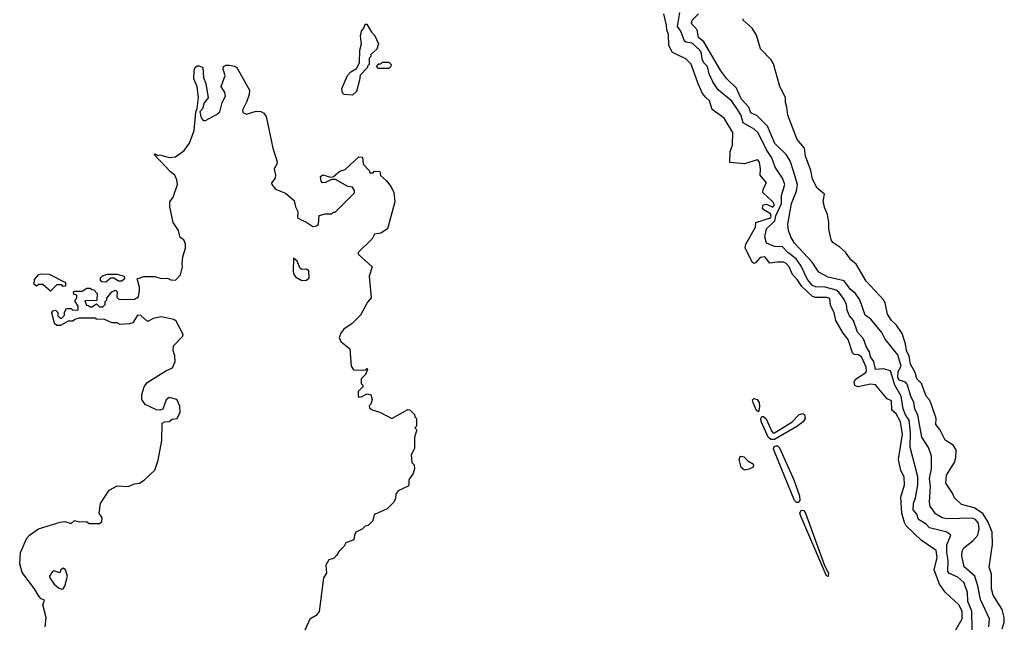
# Model space of a CAD drawing. Extents: x 2029826 to 2248070, y 228728 to 402406.
# Tile 117 of 256: x 2051509 to 2057739, y 376005 to 379839. Entities that reach past the tile are written whole.
import ezdxf

# ---------------------------------------------------------------- set-up
doc = ezdxf.new("R2010")
doc.units = 0

msp = doc.modelspace()

# ---------------------------------------------------------------- linework, layer by layer
at = {"layer": '0CON10XD'}
for points in [[(2056225, 378338.4), (2056195, 378333.6), (2056165, 378299.4), (2056155, 378295.6), (2056143.2, 378303.2), (2056100, 378395), (2056102.9, 378417.1), (2056165.7, 378524.3), (2056167.9, 378555), (2056259.8, 378585), (2056263.8, 378595), (2056259.6, 378609.6), (2056216.7, 378635), (2056210, 378645), (2056213.9, 378666.1), (2056235, 378671.2), (2056275, 378652.5), (2056285.4, 378665), (2056275, 378685.8), (2056212, 378745), (2056212.5, 378765), (2056235.5, 378805), (2056194.1, 378854.1), (2056196.4, 378895), (2056189.7, 378935), (2056185, 378946.2), (2056175, 378950.9), (2056095, 378925.5), (2056002.5, 378935), (2056004.2, 379004.2), (2056020.5, 379045), (2056020.9, 379125), (2055967.1, 379215), (2055890.9, 379270.9), (2055874.2, 379325), (2055849.1, 379349.1), (2055830.6, 379370.6), (2055802.8, 379432.8), (2055757.2, 379557.2), (2055725, 379590.4), (2055640, 379630), (2055617.5, 379675), (2055615.4, 379745.4), (2055604, 379775), (2055602.9, 379805), (2055584.7, 379875)], [(2057536.3, 375976.3), (2057532.9, 376095), (2057509, 376155), (2057506, 376215), (2057482.5, 376275), (2057445, 376309.7), (2057393.2, 376333.2), (2057381.1, 376345), (2057384, 376415), (2057375.9, 376465), (2057376, 376514), (2057400.6, 376575), (2057375.2, 376595.2), (2057265, 376620.9), (2057244.3, 376644.3), (2057196.3, 376675), (2057185, 376709.1), (2057162.2, 376735), (2057165.3, 376775), (2057178.4, 376811.6), (2057191.9, 376895), (2057193.2, 376945), (2057143.4, 377133.4), (2057146.2, 377225), (2057137.2, 377302.8), (2057115, 377336.9), (2057100.2, 377375), (2057086.9, 377455), (2057046, 377526), (2057018.6, 377615), (2056975, 377629.1), (2056924.1, 377625), (2056913.6, 377675), (2056892.7, 377705), (2056885.5, 377735.5), (2056867.5, 377765), (2056848.5, 377818.5), (2056810.4, 377860.4), (2056785, 377933.8), (2056759.3, 377965), (2056745, 377999.2), (2056741.5, 378035), (2056725, 378066.7), (2056693.2, 378113.2), (2056675, 378126.2), (2056605.1, 378145.1), (2056545, 378147.9), (2056525, 378156.2), (2056494, 378195), (2056452.4, 378282.4), (2056422.8, 378325), (2056369.5, 378365), (2056335, 378401.2), (2056285, 378401.9), (2056233.9, 378425), (2056224.8, 378464.8), (2056234, 378515), (2056287.3, 378565), (2056293.8, 378596.2), (2056329.9, 378675), (2056329, 378725), (2056350.2, 378795), (2056335.9, 378835.9), (2056290.3, 378905), (2056268.1, 378965), (2056235.6, 379015), (2056181.5, 379121.5), (2056156.6, 379146.6), (2056086.3, 379186.3), (2056075, 379233.2), (2056050.7, 379270.7), (2056015, 379323.1), (2055929.6, 379395), (2055894.1, 379445), (2055871, 379495), (2055861.4, 379541.4), (2055838.2, 379565), (2055828.1, 379588.1), (2055823.5, 379625), (2055815, 379643.3), (2055765, 379691.1), (2055725, 379695.7), (2055715, 379703.1), (2055692.9, 379765), (2055672.4, 379795), (2055685.4, 379885)], [(2057642.1, 375995), (2057646.5, 376045), (2057588.1, 376168.1), (2057572.7, 376255), (2057553.6, 376315), (2057484.3, 376375), (2057470.2, 376445), (2057472.8, 376475), (2057482.3, 376495), (2057540.1, 376539.9), (2057570.8, 376575), (2057580.5, 376615), (2057575, 376652.1), (2057557.1, 376675), (2057535, 376682.3), (2057375, 376679.3), (2057346.9, 376685), (2057305, 376709.7), (2057270.1, 376760.1), (2057266.1, 376785), (2057272.3, 376885), (2057265.5, 376935), (2057277.6, 376995), (2057278.6, 377075), (2057259.5, 377129.5), (2057217.7, 377195), (2057192, 377335), (2057173.9, 377375), (2057167.6, 377415), (2057147.6, 377455), (2057125, 377532.2), (2057113.6, 377545), (2057095, 377550.3), (2057075, 377556.8), (2057065.4, 377575), (2057068, 377612), (2057086.7, 377645), (2057065, 377716.2), (2056986, 377816), (2056965, 377857.7), (2056935.5, 377895), (2056895, 377942.2), (2056859.1, 377969.1), (2056824.8, 378065), (2056797.9, 378105), (2056765, 378131.9), (2056725, 378185.4), (2056625, 378208.9), (2056565, 378241.2), (2056522.7, 378302.7), (2056411.1, 378425), (2056387.9, 378465), (2056373.1, 378505), (2056368.6, 378545), (2056392.1, 378675), (2056425, 378753.3), (2056430.2, 378795), (2056407.1, 378872.9), (2056384.2, 378945), (2056359.5, 378985), (2056286.8, 379055), (2056240.7, 379165), (2056175, 379231), (2056135, 379248.9), (2056122.7, 379285), (2056075, 379337.4), (2056044.4, 379404.4), (2055984.1, 379464.1), (2055946.4, 379515), (2055838.6, 379698.6), (2055803.8, 379725), (2055796.8, 379775), (2055760, 379815), (2055764, 379835), (2055804.5, 379875)], [(2053615, 379360), (2053562.5, 379365), (2053551.2, 379375), (2053547, 379403), (2053584, 379485), (2053605, 379508.8), (2053640, 379530), (2053660, 379565), (2053661.2, 379645), (2053671.2, 379685), (2053666.2, 379735), (2053672.5, 379765), (2053687.5, 379785), (2053695, 379810), (2053705, 379810), (2053735, 379760), (2053755, 379740), (2053780, 379685), (2053768.3, 379651.7), (2053731.7, 379618.3), (2053730, 379605), (2053720, 379595), (2053720, 379555), (2053710, 379545), (2053710, 379535), (2053663, 379487), (2053660, 379455), (2053640, 379385), (2053615, 379360)], [(2057725, 375982.5), (2057739.3, 376025), (2057738.4, 376055), (2057726.6, 376105), (2057668.7, 376195), (2057659.1, 376235), (2057658.4, 376328.4), (2057642.9, 376372.9), (2057664, 376516), (2057662.2, 376595), (2057638, 376658), (2057602.6, 376712.6), (2057548.3, 376748.3), (2057469.1, 376769.1), (2057425, 376811.2), (2057411.9, 376841.9), (2057370, 376905), (2057373.5, 376955), (2057405.5, 377005), (2057423.8, 377035), (2057433.4, 377066.6), (2057435, 377116), (2057415.2, 377145.2), (2057366.1, 377176.1), (2057330.7, 377245), (2057305.3, 377275), (2057308.2, 377315), (2057277.1, 377407.1), (2057265, 377432), (2057244.6, 377454.6), (2057214.8, 377534.8), (2057185.2, 377565.2), (2057175, 377604.4), (2057145, 377657.5), (2057138.2, 377708.2), (2057120.8, 377745), (2057115, 377785.8), (2057092.3, 377852.3), (2057057.1, 377905), (2057025, 377933.6), (2057001.2, 377975), (2056985.3, 378045.3), (2056975.3, 378065.3), (2056865, 378182.5), (2056801.3, 378291.3), (2056767.9, 378317.9), (2056735, 378366.2), (2056698.3, 378398.3), (2056655, 378428.8), (2056644.2, 378445), (2056629.2, 378515), (2056630, 378555), (2056621.4, 378605), (2056602.9, 378645), (2056594.2, 378685), (2056602, 378735), (2056555, 378771.2), (2056525, 378828.8), (2056515.5, 378885), (2056480.4, 378975), (2056475, 379026.2), (2056429.7, 379079.7), (2056369.2, 379235), (2056364.2, 379285), (2056354.3, 379315), (2056355.6, 379345.6), (2056318.8, 379415), (2056279.5, 379559.5), (2056263.3, 379585), (2056196.2, 379655), (2056171.7, 379741.7), (2056143.3, 379785), (2056087.5, 379835), (2056087.5, 379845)], [(2051671.2, 375995), (2051676, 376055), (2051656, 376135), (2051666.7, 376165), (2051645, 376173.3), (2051629.5, 376189.5), (2051603.3, 376235), (2051525, 376340), (2051509.2, 376395), (2051513.3, 376465), (2051555, 376556.2), (2051571.2, 376575), (2051627.5, 376615), (2051765, 376658), (2051795, 376661.2), (2051835, 376650), (2051855, 376667.5), (2051885, 376660), (2051931.7, 376661.7), (2051948.3, 376648.3), (2052015, 376650), (2052028.3, 376661.7), (2052030, 376685), (2052012.5, 376715), (2052021.2, 376775), (2052075, 376860), (2052125, 376888.6), (2052195, 376884.4), (2052235, 376900), (2052267.5, 376905), (2052297.3, 376922.7), (2052363.6, 376986.4), (2052385, 377050), (2052408.5, 377175), (2052411.4, 377285), (2052425, 377292.7), (2052455, 377295.4), (2052475, 377310.8), (2052505.2, 377314.8), (2052525.4, 377355), (2052523, 377393), (2052503.3, 377435), (2052455, 377446.5), (2052435, 377431.2), (2052415, 377374), (2052395, 377365.8), (2052375, 377369.2), (2052302.7, 377402.7), (2052282.9, 377435), (2052281.5, 377465), (2052296.1, 377515), (2052315, 377541.1), (2052434.6, 377615.4), (2052476.2, 377635), (2052492.5, 377675), (2052491.4, 377711.4), (2052480, 377745), (2052482.5, 377775), (2052541.4, 377835), (2052544.4, 377845), (2052499.7, 377929.7), (2052485, 377940.8), (2052405, 377958), (2052352.7, 377947.3), (2052325, 377930), (2052315, 377930), (2052275, 377966.7), (2052255, 377967.5), (2052225, 377920), (2052205, 377912.5), (2052145, 377910), (2052125, 377920), (2052095, 377920), (2052045, 377940), (2051995, 377942.5), (2051985, 377950), (2051885, 377950), (2051858.3, 377941.7), (2051845, 377930), (2051815, 377930), (2051767, 377903), (2051745, 377902.5), (2051730, 377915), (2051712.5, 377985), (2051720, 377995), (2051735, 378000), (2051750, 377985), (2051750, 377965), (2051765, 377950), (2051775, 377950), (2051791.7, 377968.3), (2051792.5, 377987.5), (2051805, 378010), (2051835, 378010), (2051845, 378000), (2051878.3, 378001.7), (2051880, 378025), (2051860, 378055), (2051860, 378065), (2051870, 378075), (2051870, 378095), (2051851.7, 378101.7), (2051850, 378115), (2051855, 378120), (2051905, 378120), (2051935, 378140), (2051955, 378140), (2051965, 378130), (2051978.3, 378128.3), (2052000, 378105), (2051998.3, 378061.7), (2051921.7, 378058.3), (2051931.7, 378031.7), (2051945, 378030), (2051955, 378020), (2051965, 378020), (2051995, 378040), (2052015, 378020), (2052035, 378020), (2052050, 378035), (2052050, 378055), (2052060, 378065), (2052060, 378075), (2052092.5, 378115), (2052115, 378127.5), (2052126.7, 378116.7), (2052123, 378083), (2052138.3, 378068.3), (2052235, 378070), (2052260, 378085), (2052266.7, 378125), (2052266.4, 378146.4), (2052251.7, 378198.3), (2052295, 378212.5), (2052365, 378212.5), (2052405, 378200), (2052445, 378202.5), (2052465, 378192.5), (2052495, 378190), (2052527, 378223), (2052540, 378275), (2052536.7, 378295), (2052541.7, 378338.3), (2052558.3, 378391.7), (2052558.3, 378418.3), (2052547.5, 378445), (2052525, 378460), (2052513.6, 378503.6), (2052480, 378555), (2052460, 378655), (2052460, 378685), (2052480, 378715), (2052506.7, 378795), (2052503.8, 378825), (2052490, 378855), (2052463.3, 378875), (2052360, 378985), (2052365, 378990), (2052385, 378980), (2052395, 378982.5), (2052455, 378966.7), (2052495, 378970), (2052549.5, 379010.5), (2052583.6, 379056.4), (2052613, 379137), (2052623, 379253), (2052633, 379277), (2052640, 379345), (2052631.2, 379415), (2052610, 379465), (2052613.6, 379516.4), (2052620, 379535), (2052633, 379547), (2052645, 379547.5), (2052667.5, 379535), (2052672.5, 379472.5), (2052687.9, 379435), (2052701.4, 379345), (2052677.3, 379312.7), (2052666.2, 379275), (2052648.8, 379255), (2052657.9, 379217.9), (2052670.6, 379200.6), (2052685, 379200), (2052755, 379238.1), (2052775.8, 379255), (2052790.8, 379315), (2052811.9, 379355), (2052807.8, 379377.8), (2052783.8, 379415), (2052808.7, 379485), (2052795.7, 379525), (2052798.6, 379541.4), (2052815, 379550.6), (2052835, 379551.2), (2052870, 379545), (2052882.5, 379535), (2052962.3, 379392.3), (2052960.9, 379365), (2052945, 379315.8), (2052918.8, 379265), (2052920.7, 379250.7), (2052945, 379241.6), (2053005, 379259.1), (2053035, 379257.1), (2053055, 379247.3), (2053068.9, 379225), (2053110, 379025), (2053138.3, 378938.3), (2053137.1, 378925), (2053120, 378895), (2053127.8, 378855), (2053125.6, 378835), (2053102, 378805), (2053104.2, 378795), (2053127.5, 378765), (2053190.4, 378740.4), (2053246, 378695), (2053254.2, 378654.2), (2053268.8, 378625), (2053267.5, 378585), (2053290.8, 378570.8), (2053319.7, 378559.7), (2053365, 378528.8), (2053387, 378533), (2053400, 378545), (2053405, 378600), (2053445, 378610), (2053485, 378610), (2053495, 378620), (2053505, 378620), (2053628.3, 378741.7), (2053627, 378757), (2053615, 378777.5), (2053585, 378782.5), (2053506.4, 378826.4), (2053483, 378827), (2053445, 378807.5), (2053425.8, 378805.8), (2053416.9, 378816.9), (2053412.5, 378845), (2053426.8, 378856.8), (2053475, 378842.5), (2053495, 378846.7), (2053535, 378880), (2053569.3, 378890.7), (2053655, 378970), (2053678.3, 378968.3), (2053682.5, 378925), (2053720, 378885), (2053725, 378870), (2053745, 378870), (2053755, 378880), (2053788.3, 378878.3), (2053791.7, 378851.7), (2053829.3, 378819.3), (2053860.7, 378780.7), (2053877.5, 378745), (2053882.5, 378685), (2053836.1, 378513.9), (2053795, 378487.5), (2053755, 378480), (2053739.3, 378450.7), (2053650, 378365), (2053650, 378355), (2053740, 378275), (2053720, 378215), (2053733, 378077), (2053709.3, 378050.7), (2053665, 377967.5), (2053612.5, 377915)], [(2053845, 379530), (2053775, 379530), (2053770, 379545), (2053781.7, 379558.3), (2053795, 379560), (2053805, 379570), (2053845, 379570), (2053860, 379555), (2053858.3, 379541.7), (2053845, 379530)], [(2053295, 378187.5), (2053325, 378190), (2053340, 378205), (2053338.3, 378248.3), (2053325, 378260), (2053295, 378257.5), (2053283.6, 378263.6), (2053265, 378310), (2053241.7, 378328.3), (2053238.8, 378245), (2053243.3, 378225), (2053255, 378210), (2053295, 378187.5)], [(2057432.8, 375977.2), (2057472, 376045), (2057472.5, 376095), (2057451.8, 376135), (2057364.9, 376214.9), (2057329.2, 376265), (2057295.2, 376355), (2057315.2, 376434.8), (2057307.8, 376477.8), (2057214.1, 376544.1), (2057119, 376635), (2057107.6, 376655), (2057091.9, 376715), (2057085.3, 376815), (2057108.1, 376895), (2057105.2, 376945), (2057084.5, 376984.5), (2057069.6, 377055), (2057095.5, 377215), (2057083.5, 377293.5), (2057055, 377342.9), (2057027.5, 377367.5), (2057025.3, 377425), (2056998.9, 377438.9), (2056925, 377526.2), (2056892.4, 377532.4), (2056813.5, 377513.5), (2056793.6, 377523.6), (2056789.7, 377545), (2056796.8, 377563.2), (2056862.8, 377605), (2056868.4, 377615), (2056865, 377639.2), (2056835, 377704.4), (2056815, 377716.1), (2056789.6, 377719.6), (2056779.5, 377729.5), (2056751.1, 377815), (2056719.4, 377855), (2056674.2, 377934.2), (2056663.8, 377985), (2056639.4, 378029.4), (2056634.4, 378074.4), (2056615, 378080.3), (2056545, 378079.3), (2056525, 378086.7), (2056459.2, 378149.2), (2056429.7, 378195), (2056400, 378225), (2056378.2, 378275), (2056359.6, 378295), (2056345, 378302.7), (2056305, 378304.6), (2056255, 378298.2), (2056225, 378338.4)], [(2051705, 378120), (2051655, 378162.5), (2051628.3, 378161.7), (2051615, 378152.5), (2051601.7, 378161.7), (2051602.5, 378195), (2051630, 378225), (2051645, 378230), (2051695, 378227.5), (2051800, 378175), (2051798.3, 378151.7), (2051785, 378150), (2051775, 378160), (2051745, 378160), (2051705, 378120)], [(2052055, 378177.5), (2052028.3, 378178.3), (2052020, 378185), (2052020, 378205), (2052033, 378217), (2052065, 378227.5), (2052125, 378227.5), (2052170, 378215), (2052171.7, 378198.3), (2052155, 378182.5), (2052135, 378182.5), (2052105, 378202.5), (2052085, 378202.5), (2052055, 378177.5)], [(2053612.5, 377915), (2053560.3, 377879.7), (2053541.2, 377855), (2053530, 377825), (2053540.7, 377800.7), (2053597.5, 377755), (2053607.5, 377645), (2053621.7, 377621.7), (2053695, 377620), (2053705, 377630), (2053710, 377625), (2053698.3, 377591.7), (2053670, 377565), (2053670, 377535), (2053680, 377525), (2053680, 377515), (2053650, 377485), (2053650, 377455), (2053655, 377450), (2053677, 377453), (2053705, 377470), (2053730, 377465), (2053740, 377435), (2053730, 377405), (2053720, 377395), (2053721.7, 377381.7), (2053735, 377370), (2053791.7, 377351.7), (2053863, 377313), (2053965, 377370), (2053978.3, 377368.3), (2054008.3, 377338.3), (2054010, 377325), (2054020, 377315), (2054020, 377265), (2054010, 377255), (2054020, 377245), (2054020, 377235), (2054007.5, 377195), (2054006.7, 377125), (2053986.7, 377085), (2053990, 377035), (2054005, 377020), (2054006.4, 376996.4), (2053998.8, 376965), (2053971.2, 376925), (2053972.5, 376895), (2053967.5, 376885), (2053905, 376856.7), (2053890, 376835), (2053887.5, 376805), (2053875, 376783.3), (2053835, 376742.5), (2053753.6, 376706.4), (2053742.5, 376665), (2053715, 376637.5), (2053695, 376633.3), (2053676.2, 376613.8), (2053636.7, 376595), (2053626.7, 376575), (2053622.5, 376545), (2053572.3, 376527.7), (2053563.3, 376505), (2053528.3, 376471.7), (2053513.9, 376446.1), (2053495, 376427.5), (2053465, 376418.8), (2053446.7, 376385), (2053450, 376335), (2053432.5, 376305), (2053405, 376092.5), (2053385, 376067.5), (2053345, 376043.3), (2053314, 375975)], [(2056185, 377356.7), (2056170.6, 377365), (2056149.6, 377415), (2056146.9, 377433.1), (2056155, 377440), (2056175, 377434.4), (2056188.2, 377415), (2056191.3, 377388.7), (2056185, 377356.7)], [(2056285, 377181.2), (2056261.3, 377181.3), (2056245, 377196.7), (2056201.8, 377295), (2056198.9, 377315), (2056204.2, 377325.8), (2056215, 377325.7), (2056232.9, 377312.9), (2056265.3, 377235), (2056273.9, 377223.9), (2056285, 377222.5), (2056395, 377290.7), (2056440.9, 377339.1), (2056465, 377345.6), (2056475, 377337.5), (2056479.7, 377315), (2056467.4, 377292.6), (2056426.9, 377263.1), (2056285, 377181.2)], [(2056435, 376782.1), (2056425, 376782.3), (2056412.4, 376795), (2056284.8, 377104.8), (2056279.4, 377125), (2056284, 377136), (2056295, 377141.3), (2056305, 377140.4), (2056317.9, 377127.9), (2056406.5, 376925), (2056444, 376824), (2056446.4, 376795), (2056435, 376782.1)], [(2056095, 376986.2), (2056075, 377003.3), (2056062, 377055), (2056067, 377073), (2056075, 377076.2), (2056090.7, 377070.7), (2056117.5, 377045), (2056151.4, 377025), (2056151.2, 377005), (2056125, 376994.2), (2056095, 376986.2)], [(2056625, 376313.8), (2056615, 376317.1), (2056605, 376336.2), (2056452.4, 376695), (2056445.4, 376715), (2056455, 376734.5), (2056471.2, 376731.2), (2056481.8, 376715), (2056602.5, 376382.5), (2056626, 376335), (2056625, 376313.8)], [(2051775, 376234.2), (2051785, 376236.2), (2051795, 376253.3), (2051811.2, 376315), (2051798, 376355), (2051785, 376365.7), (2051770, 376355), (2051763, 376337), (2051725, 376349.4), (2051716.2, 376345), (2051698.6, 376315), (2051699.2, 376305), (2051727.1, 376265), (2051755, 376241.9), (2051775, 376234.2)]]:
    msp.add_lwpolyline(points, dxfattribs=at)

doc.saveas('drawing.dxf')
